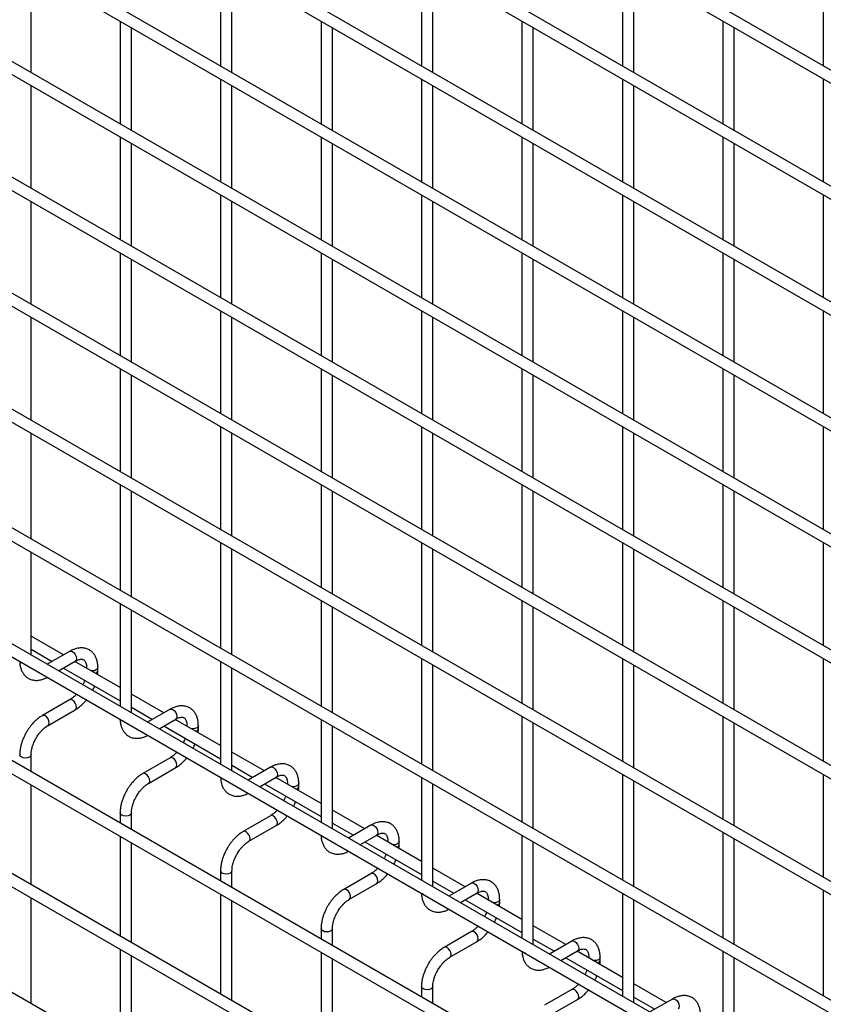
# Model space of a CAD drawing. Header units: inches. Extents: x 0.2 to 10.8, y 0.2 to 8.2.
# Tile 23 of 36: x 9.589 to 10.154, y 6.068 to 6.762. Entities that reach past the tile are written whole.
import ezdxf

# ---------------------------------------------------------------- set-up
doc = ezdxf.new("R2010")
doc.units = ezdxf.units.IN
doc.header["$MEASUREMENT"] = 0

msp = doc.modelspace()

# ---------------------------------------------------------------- linework, layer by layer
for p, q in [((10.57291, 6.48737), (8.52548, 7.66932)), ((8.52148, 7.66239), (10.56891, 6.48044)), ((10.57291, 6.40571), (8.52548, 7.58767)), ((8.52148, 7.58074), (10.56891, 6.39878)), ((10.57291, 6.32406), (8.52548, 7.50601)), ((8.52148, 7.49908), (10.56891, 6.31713)), ((10.57291, 6.2424), (8.52548, 7.42436)), ((8.52148, 7.41743), (10.56891, 6.23548)), ((10.57291, 6.16075), (8.52548, 7.3427)), ((8.52148, 7.33578), (10.56891, 6.15382)), ((10.57291, 6.0791), (8.52548, 7.26105)), ((8.52148, 7.25412), (10.56891, 6.07217)), ((10.57291, 5.99744), (8.52548, 7.1794)), ((8.52148, 7.17247), (10.56891, 5.99051)), ((10.57291, 5.91579), (8.52548, 7.09774)), ((8.52148, 7.09081), (10.56891, 5.90886)), ((10.57291, 5.83209), (8.52548, 7.01405)), ((8.52148, 7.00712), (10.56891, 5.82516)), ((10.57291, 5.75044), (8.52548, 6.93239)), ((8.52148, 6.92546), (10.56891, 5.74351)), ((10.57291, 5.6682), (8.52548, 6.85015)), ((8.52148, 6.84322), (10.56891, 5.66127)), ((9.73005, 6.80139), (9.73005, 6.72898)), ((9.87147, 6.80141), (9.87147, 6.72899)), ((10.01289, 6.80142), (10.01289, 6.729)), ((10.15431, 6.80143), (10.15431, 6.72902)), ((9.59662, 6.72435), (9.59662, 6.79676)), ((9.73805, 6.72436), (9.73805, 6.79678)), ((9.87947, 6.72437), (9.87947, 6.79679)), ((10.02089, 6.72439), (10.02089, 6.7968)), ((8.52148, 6.76361), (10.56891, 5.58165)), ((9.65933, 6.76056), (9.65933, 6.68814)), ((9.66733, 6.68353), (9.66733, 6.75594)), ((9.80076, 6.76057), (9.80076, 6.68816)), ((9.80876, 6.68354), (9.80876, 6.75596)), ((9.94218, 6.76059), (9.94218, 6.68817)), ((9.95018, 6.68355), (9.95018, 6.75597)), ((10.0836, 6.7606), (10.0836, 6.68818)), ((10.0916, 6.68356), (10.0916, 6.75598)), ((10.48658, 5.63842), (8.60657, 6.72372)), ((9.59662, 6.64269), (9.59662, 6.71511)), ((9.73005, 6.71974), (9.73005, 6.64732)), ((9.73805, 6.6427), (9.73805, 6.71512)), ((9.87147, 6.71975), (9.87147, 6.64734)), ((9.87947, 6.64272), (9.87947, 6.71513)), ((10.01289, 6.71977), (10.01289, 6.64735)), ((10.02089, 6.64273), (10.02089, 6.71515)), ((10.15431, 6.71978), (10.15431, 6.64736)), ((10.57291, 5.50489), (8.52548, 6.68684)), ((9.65933, 6.67891), (9.65933, 6.60649)), ((9.66733, 6.60187), (9.66733, 6.67429)), ((9.80076, 6.67892), (9.80076, 6.6065)), ((9.80876, 6.60188), (9.80876, 6.6743)), ((9.94218, 6.67893), (9.94218, 6.60652)), ((9.95018, 6.6019), (9.95018, 6.67431)), ((10.0836, 6.67895), (10.0836, 6.60653)), ((10.0916, 6.60191), (10.0916, 6.67433)), ((9.73005, 6.63809), (9.73005, 6.56567)), ((9.87147, 6.6381), (9.87147, 6.56568)), ((10.01289, 6.63811), (10.01289, 6.5657)), ((10.15431, 6.63813), (10.15431, 6.56571)), ((9.59662, 6.56104), (9.59662, 6.63345)), ((9.73805, 6.56105), (9.73805, 6.63347)), ((9.87947, 6.56106), (9.87947, 6.63348)), ((10.02089, 6.56108), (10.02089, 6.63349)), ((9.65933, 6.59725), (9.65933, 6.52484)), ((9.80076, 6.59727), (9.80076, 6.52485)), ((9.94218, 6.59728), (9.94218, 6.52486)), ((10.0836, 6.59729), (10.0836, 6.52487)), ((9.66733, 6.52022), (9.66733, 6.59263)), ((9.80876, 6.52023), (9.80876, 6.59265)), ((9.95018, 6.52024), (9.95018, 6.59266)), ((10.0916, 6.52026), (10.0916, 6.59267)), ((9.73005, 6.55643), (9.73005, 6.48401)), ((9.87147, 6.55644), (9.87147, 6.48403)), ((10.01289, 6.55646), (10.01289, 6.48404)), ((10.15431, 6.55647), (10.15431, 6.48405)), ((9.59662, 6.47938), (9.59662, 6.5518)), ((9.73805, 6.4794), (9.73805, 6.55181)), ((9.87947, 6.47941), (9.87947, 6.55183)), ((10.02089, 6.47942), (10.02089, 6.55184)), ((9.65933, 6.5156), (9.65933, 6.44318)), ((9.80076, 6.51561), (9.80076, 6.44319)), ((9.94218, 6.51562), (9.94218, 6.44321)), ((10.0836, 6.51564), (10.0836, 6.44322)), ((9.66733, 6.43856), (9.66733, 6.51098)), ((9.80876, 6.43858), (9.80876, 6.51099)), ((9.95018, 6.43859), (9.95018, 6.51101)), ((10.0916, 6.4386), (10.0916, 6.51102)), ((9.73005, 6.47478), (9.73005, 6.40236)), ((9.87147, 6.47479), (9.87147, 6.40237)), ((10.01289, 6.4748), (10.01289, 6.40239)), ((10.15431, 6.47482), (10.15431, 6.4024)), ((9.59662, 6.39569), (9.59662, 6.47015)), ((9.73805, 6.39774), (9.73805, 6.47016)), ((9.87947, 6.39776), (9.87947, 6.47017)), ((10.02089, 6.39777), (10.02089, 6.47019)), ((9.65933, 6.43394), (9.65933, 6.35949)), ((9.80076, 6.43396), (9.80076, 6.36154)), ((9.94218, 6.43397), (9.94218, 6.36155)), ((10.0836, 6.43398), (10.0836, 6.36157)), ((9.66733, 6.35487), (9.66733, 6.42933)), ((9.80876, 6.35692), (9.80876, 6.42934)), ((9.95018, 6.35694), (9.95018, 6.42935)), ((10.0916, 6.35695), (10.0916, 6.42937)), ((9.73005, 6.39312), (9.73005, 6.31867)), ((9.73805, 6.31405), (9.73805, 6.38851)), ((9.87147, 6.39314), (9.87147, 6.32072)), ((9.87947, 6.3161), (9.87947, 6.38852)), ((10.01289, 6.39315), (10.01289, 6.32073)), ((10.02089, 6.31611), (10.02089, 6.38853)), ((10.15431, 6.39316), (10.15431, 6.32075)), ((9.59662, 6.31403), (9.59662, 6.38645)), ((9.65933, 6.35025), (9.65933, 6.27783)), ((9.80076, 6.3523), (9.80076, 6.27784)), ((9.80876, 6.27323), (9.80876, 6.34768)), ((9.94218, 6.35232), (9.94218, 6.2799)), ((9.95018, 6.27528), (9.95018, 6.3477)), ((10.0836, 6.35233), (10.0836, 6.27991)), ((10.0916, 6.27529), (10.0916, 6.34771)), ((9.66733, 6.27321), (9.66733, 6.34563)), ((9.61943, 6.31408), (9.59662, 6.32724)), ((9.59662, 6.31801), (9.61143, 6.30946)), ((9.62379, 6.31659), (9.60799, 6.30747)), ((9.61599, 6.30285), (9.62779, 6.30966)), ((9.65933, 6.29104), (9.62743, 6.30946)), ((9.63568, 6.3051), (9.63568, 6.3047)), ((9.63576, 6.30465), (9.63568, 6.3051)), ((9.64368, 6.30302), (9.64368, 6.3051)), ((9.73005, 6.30943), (9.73005, 6.23701)), ((9.87147, 6.31148), (9.87147, 6.23702)), ((9.87947, 6.23241), (9.87947, 6.30686)), ((10.01289, 6.3115), (10.01289, 6.23908)), ((10.02089, 6.23446), (10.02089, 6.30688)), ((10.15431, 6.31151), (10.15431, 6.23909)), ((9.61943, 6.30484), (9.65933, 6.2818)), ((9.73805, 6.23239), (9.73805, 6.30481)), ((9.69014, 6.27326), (9.66733, 6.28642)), ((9.62379, 6.28242), (9.60459, 6.27133)), ((9.66733, 6.27719), (9.68214, 6.26864)), ((9.60859, 6.26441), (9.62779, 6.27549)), ((9.6945, 6.27577), (9.6787, 6.26665)), ((9.94218, 6.27066), (9.94218, 6.1962)), ((10.0836, 6.27068), (10.0836, 6.19826)), ((9.6867, 6.26203), (9.6985, 6.26884)), ((9.69014, 6.26402), (9.73005, 6.24098)), ((9.73005, 6.25022), (9.69815, 6.26864)), ((9.70639, 6.26428), (9.70639, 6.26388)), ((9.70647, 6.26383), (9.70639, 6.26428)), ((9.71439, 6.2622), (9.71439, 6.26428)), ((9.80076, 6.26861), (9.80076, 6.19619)), ((9.80876, 6.19157), (9.80876, 6.26399)), ((9.95018, 6.19159), (9.95018, 6.26604)), ((10.0916, 6.19364), (10.0916, 6.26606)), ((9.59662, 6.23179), (9.59662, 6.24368)), ((9.76086, 6.23244), (9.73805, 6.2456)), ((9.6945, 6.2416), (9.6753, 6.23051)), ((9.73805, 6.23637), (9.75285, 6.22782)), ((9.6793, 6.22359), (9.6985, 6.23467)), ((9.76521, 6.23495), (9.74941, 6.22583)), ((10.01289, 6.22984), (10.01289, 6.15538)), ((10.15431, 6.22985), (10.15431, 6.15744)), ((9.59662, 6.15218), (9.59662, 6.22255)), ((9.75741, 6.22121), (9.76921, 6.22802)), ((9.76086, 6.2232), (9.80076, 6.20016)), ((9.80076, 6.2094), (9.76886, 6.22782)), ((9.7771, 6.22346), (9.7771, 6.22306)), ((9.77718, 6.22301), (9.7771, 6.22346)), ((9.7851, 6.22138), (9.7851, 6.22346)), ((9.87147, 6.22779), (9.87147, 6.15537)), ((9.87947, 6.15075), (9.87947, 6.22317)), ((10.02089, 6.15077), (10.02089, 6.22522)), ((9.65933, 6.20286), (9.65933, 6.19559)), ((9.66733, 6.19097), (9.66733, 6.20286)), ((9.83157, 6.19162), (9.80876, 6.20478)), ((9.76521, 6.20078), (9.74601, 6.18969)), ((9.80876, 6.19555), (9.82357, 6.187)), ((9.83592, 6.19413), (9.82012, 6.18501)), ((9.75001, 6.18277), (9.76921, 6.19385)), ((9.82812, 6.18039), (9.83992, 6.1872)), ((10.0836, 6.18902), (10.0836, 6.11456)), ((9.65933, 6.18635), (9.65933, 6.11598)), ((9.66733, 6.11136), (9.66733, 6.18173)), ((9.83157, 6.18238), (9.87147, 6.15934)), ((9.87147, 6.16858), (9.83957, 6.187)), ((9.84781, 6.18264), (9.84781, 6.18224)), ((9.84789, 6.18219), (9.84781, 6.18264)), ((9.85581, 6.18056), (9.85581, 6.18264)), ((9.94218, 6.18697), (9.94218, 6.11455)), ((9.95018, 6.10993), (9.95018, 6.18235)), ((10.0916, 6.10994), (10.0916, 6.1844)), ((9.73005, 6.16204), (9.73005, 6.15477)), ((9.73805, 6.15015), (9.73805, 6.16204)), ((9.83592, 6.15996), (9.81672, 6.14887)), ((9.90228, 6.15079), (9.87947, 6.16396)), ((9.82072, 6.14195), (9.83992, 6.15303)), ((9.87947, 6.15473), (9.89428, 6.14618)), ((9.90663, 6.15331), (9.89083, 6.14419)), ((9.73005, 6.14553), (9.73005, 6.07516)), ((9.89884, 6.13957), (9.91063, 6.14638)), ((9.94218, 6.12776), (9.91028, 6.14618)), ((10.01289, 6.14615), (10.01289, 6.07373)), ((10.15431, 6.1482), (10.15431, 6.07374)), ((9.59662, 6.06848), (9.59662, 6.14294)), ((9.73805, 6.07054), (9.73805, 6.14091)), ((9.90228, 6.14156), (9.94218, 6.11852)), ((9.91852, 6.14182), (9.91852, 6.14141)), ((9.9186, 6.14137), (9.91852, 6.14182)), ((9.92652, 6.13974), (9.92652, 6.14182)), ((10.02089, 6.06911), (10.02089, 6.14153)), ((9.80076, 6.12122), (9.80076, 6.11395)), ((9.80876, 6.10933), (9.80876, 6.12122)), ((9.90663, 6.11914), (9.88743, 6.10805)), ((9.97299, 6.10997), (9.95018, 6.12314)), ((9.89143, 6.10112), (9.91063, 6.11221)), ((9.95018, 6.1139), (9.96499, 6.10536)), ((9.97734, 6.11249), (9.96155, 6.10337)), ((9.65933, 6.10674), (9.65933, 6.03228)), ((9.80076, 6.10471), (9.80076, 6.03434)), ((9.96955, 6.09875), (9.98134, 6.10556)), ((10.01289, 6.08694), (9.98099, 6.10536)), ((10.0836, 6.10533), (10.0836, 6.03291)), ((9.66733, 6.02766), (9.66733, 6.10212)), ((9.80876, 6.02972), (9.80876, 6.10009)), ((9.97299, 6.10074), (10.01289, 6.0777)), ((9.98924, 6.101), (9.98924, 6.10059)), ((9.98931, 6.10055), (9.98924, 6.101)), ((9.99724, 6.09892), (9.99724, 6.101)), ((10.0916, 6.02829), (10.0916, 6.10071)), ((9.87147, 6.0804), (9.87147, 6.07313)), ((9.87947, 6.06851), (9.87947, 6.0804)), ((9.97734, 6.07832), (9.95814, 6.06723)), ((10.0437, 6.06915), (10.02089, 6.08232)), ((9.96214, 6.0603), (9.98134, 6.07139)), ((10.02089, 6.07308), (10.0357, 6.06454)), ((10.04805, 6.07167), (10.03226, 6.06255))]:
    msp.add_line(p, q)
at = {"flags": 128}
for points in [[(9.62379, 6.31659), (9.62471, 6.31677), (9.62579, 6.31639)], [(9.62579, 6.31639), (9.62687, 6.31552), (9.62779, 6.31428), (9.6284, 6.31287), (9.62862, 6.31149), (9.6284, 6.31037), (9.62779, 6.30966), (9.62779, 6.30966)], [(9.5898, 6.30847), (9.58893, 6.30922), (9.58891, 6.30925)], [(9.59114, 6.30796), (9.59109, 6.30797), (9.5898, 6.30847)], [(9.64368, 6.30509), (9.64338, 6.30422), (9.64251, 6.30347), (9.64121, 6.30297), (9.63968, 6.30279), (9.6389, 6.30284)], [(9.62779, 6.27549), (9.62779, 6.27549), (9.6284, 6.27619), (9.62862, 6.27732), (9.6284, 6.27869), (9.62779, 6.28011), (9.62687, 6.28135), (9.62579, 6.28222), (9.62471, 6.2826), (9.62379, 6.28242)], [(9.60659, 6.27114), (9.60551, 6.27151), (9.60459, 6.27133), (9.60458, 6.27133)], [(9.60858, 6.2644), (9.60859, 6.26441), (9.6092, 6.26511), (9.60942, 6.26624), (9.6092, 6.26761), (9.60859, 6.26903), (9.60767, 6.27026), (9.60659, 6.27114)], [(9.6945, 6.27577), (9.69542, 6.27595), (9.6965, 6.27557)], [(9.6965, 6.27557), (9.69758, 6.2747), (9.6985, 6.27346), (9.69911, 6.27205), (9.69933, 6.27067), (9.69911, 6.26955), (9.6985, 6.26884), (9.6985, 6.26884)], [(9.66051, 6.26765), (9.65964, 6.2684), (9.65962, 6.26843)], [(9.66185, 6.26714), (9.6618, 6.26715), (9.66051, 6.26765)], [(9.71439, 6.26427), (9.71409, 6.2634), (9.71322, 6.26265), (9.71192, 6.26215), (9.71039, 6.26197), (9.70961, 6.26202)], [(9.59662, 6.24369), (9.59662, 6.24368), (9.59632, 6.2428), (9.59545, 6.24205), (9.59416, 6.24155), (9.59262, 6.24137), (9.59109, 6.24155), (9.5898, 6.24205), (9.58893, 6.2428), (9.58862, 6.24368), (9.58862, 6.24369)], [(9.6985, 6.23467), (9.6985, 6.23467), (9.69911, 6.23537), (9.69933, 6.2365), (9.69911, 6.23787), (9.6985, 6.23929), (9.69758, 6.24053), (9.6965, 6.2414), (9.69542, 6.24178), (9.6945, 6.2416)], [(9.6773, 6.23032), (9.67622, 6.23069), (9.6753, 6.23051), (9.67529, 6.23051)], [(9.67929, 6.22358), (9.6793, 6.22359), (9.67991, 6.22429), (9.68013, 6.22542), (9.67991, 6.22679), (9.6793, 6.22821), (9.67838, 6.22944), (9.6773, 6.23032)], [(9.76521, 6.23495), (9.76613, 6.23513), (9.76721, 6.23475)], [(9.76721, 6.23475), (9.76829, 6.23388), (9.76921, 6.23264), (9.76982, 6.23123), (9.77004, 6.22985), (9.76982, 6.22873), (9.76921, 6.22802), (9.76921, 6.22802)], [(9.73122, 6.22683), (9.73035, 6.22758), (9.73033, 6.22761)], [(9.73256, 6.22632), (9.73251, 6.22633), (9.73122, 6.22683)], [(9.7851, 6.22345), (9.7848, 6.22258), (9.78393, 6.22183), (9.78263, 6.22133), (9.7811, 6.22115), (9.78033, 6.2212)], [(9.66733, 6.20287), (9.66733, 6.20286), (9.66703, 6.20198), (9.66616, 6.20123), (9.66487, 6.20073), (9.66333, 6.20055), (9.6618, 6.20073), (9.66051, 6.20123), (9.65964, 6.20198), (9.65933, 6.20286), (9.65933, 6.20287)], [(9.76921, 6.19385), (9.76921, 6.19385), (9.76982, 6.19455), (9.77004, 6.19568), (9.76982, 6.19705), (9.76921, 6.19847), (9.76829, 6.19971), (9.76721, 6.20058), (9.76613, 6.20095), (9.76521, 6.20078)], [(9.83592, 6.19413), (9.83684, 6.19431), (9.83792, 6.19393)], [(9.74801, 6.1895), (9.74693, 6.18987), (9.74601, 6.18969), (9.746, 6.18969)], [(9.75, 6.18276), (9.75001, 6.18277), (9.75062, 6.18347), (9.75084, 6.1846), (9.75062, 6.18597), (9.75001, 6.18738), (9.74909, 6.18862), (9.74801, 6.1895)], [(9.83792, 6.19393), (9.839, 6.19306), (9.83992, 6.19182), (9.84053, 6.19041), (9.84075, 6.18903), (9.84053, 6.18791), (9.83992, 6.1872), (9.83992, 6.1872)], [(9.80193, 6.18601), (9.80106, 6.18676), (9.80104, 6.18679)], [(9.80327, 6.1855), (9.80323, 6.18551), (9.80193, 6.18601)], [(9.85581, 6.18263), (9.85551, 6.18176), (9.85464, 6.18101), (9.85335, 6.18051), (9.85181, 6.18033), (9.85104, 6.18038)], [(9.73805, 6.16205), (9.73805, 6.16204), (9.73774, 6.16116), (9.73687, 6.16041), (9.73558, 6.15991), (9.73405, 6.15973), (9.73251, 6.15991), (9.73122, 6.16041), (9.73035, 6.16116), (9.73005, 6.16204), (9.73005, 6.16205)], [(9.83992, 6.15303), (9.83992, 6.15303), (9.84053, 6.15373), (9.84075, 6.15486), (9.84053, 6.15623), (9.83992, 6.15765), (9.839, 6.15888), (9.83792, 6.15976), (9.83684, 6.16013), (9.83592, 6.15996)], [(9.90663, 6.15331), (9.90755, 6.15349), (9.90863, 6.15311)], [(9.90863, 6.15311), (9.90971, 6.15224), (9.91063, 6.151), (9.91124, 6.14959), (9.91146, 6.14821), (9.91124, 6.14709), (9.91063, 6.14638), (9.91063, 6.14638)], [(9.81872, 6.14868), (9.81764, 6.14905), (9.81672, 6.14887), (9.81671, 6.14887)], [(9.82071, 6.14194), (9.82072, 6.14195), (9.82133, 6.14265), (9.82155, 6.14378), (9.82133, 6.14515), (9.82072, 6.14656), (9.8198, 6.1478), (9.81872, 6.14868)], [(9.87264, 6.14519), (9.87177, 6.14594), (9.87175, 6.14597)], [(9.87398, 6.14468), (9.87394, 6.14469), (9.87264, 6.14519)], [(9.92652, 6.14181), (9.92622, 6.14094), (9.92535, 6.14019), (9.92406, 6.13969), (9.92252, 6.13951), (9.92175, 6.13955)], [(9.80876, 6.12123), (9.80876, 6.12122), (9.80845, 6.12034), (9.80758, 6.11959), (9.80629, 6.11909), (9.80476, 6.11891), (9.80323, 6.11909), (9.80193, 6.11959), (9.80106, 6.12034), (9.80076, 6.12122), (9.80076, 6.12123)], [(9.91063, 6.11221), (9.91063, 6.11221), (9.91124, 6.11291), (9.91146, 6.11404), (9.91124, 6.11541), (9.91063, 6.11683), (9.90971, 6.11806), (9.90863, 6.11894), (9.90755, 6.11931), (9.90663, 6.11914)], [(9.97734, 6.11249), (9.97826, 6.11267), (9.97934, 6.11229)], [(9.97934, 6.11229), (9.98042, 6.11142), (9.98134, 6.11018), (9.98195, 6.10876), (9.98217, 6.10739), (9.98195, 6.10626), (9.98134, 6.10556), (9.98134, 6.10556)], [(9.88943, 6.10786), (9.88835, 6.10823), (9.88743, 6.10805), (9.88742, 6.10805)], [(9.89142, 6.10112), (9.89143, 6.10112), (9.89205, 6.10183), (9.89226, 6.10296), (9.89205, 6.10433), (9.89143, 6.10574), (9.89051, 6.10698), (9.88943, 6.10786)], [(9.94335, 6.10437), (9.94248, 6.10512), (9.94246, 6.10515)], [(9.94469, 6.10386), (9.94465, 6.10387), (9.94335, 6.10437)], [(9.99724, 6.10099), (9.99693, 6.10012), (9.99606, 6.09937), (9.99477, 6.09887), (9.99324, 6.09869), (9.99246, 6.09873)], [(9.87947, 6.08041), (9.87947, 6.0804), (9.87916, 6.07952), (9.8783, 6.07877), (9.877, 6.07827), (9.87547, 6.07809), (9.87394, 6.07827), (9.87264, 6.07877), (9.87177, 6.07952), (9.87147, 6.0804), (9.87147, 6.08041)], [(9.98134, 6.07139), (9.98134, 6.07139), (9.98195, 6.07209), (9.98217, 6.07322), (9.98195, 6.07459), (9.98134, 6.07601), (9.98042, 6.07724), (9.97934, 6.07812), (9.97826, 6.07849), (9.97734, 6.07832)], [(10.04805, 6.07167), (10.04897, 6.07185), (10.05005, 6.07147)], [(10.05005, 6.07147), (10.05113, 6.0706), (10.05205, 6.06936), (10.05266, 6.06794), (10.05288, 6.06657), (10.05266, 6.06544), (10.05205, 6.06474), (10.05205, 6.06474)]]:
    msp.add_lwpolyline(points, dxfattribs=at)
for centre in [(9.64126, 6.30348), (9.71197, 6.26266), (9.78268, 6.22184), (9.85339, 6.18102), (9.9241, 6.1402), (9.99482, 6.09938)]:
    msp.add_arc(centre, 0.00247, 285.22686, 348.9837)
for points, knots in [([(9.64365, 6.30509), (9.64365, 6.30568), (9.64365, 6.30715), (9.64329, 6.30938), (9.64258, 6.31173), (9.64149, 6.31389), (9.64001, 6.31579), (9.63812, 6.31736), (9.63581, 6.31851), (9.63323, 6.31906), (9.63054, 6.31902), (9.62789, 6.31846), (9.62562, 6.31762), (9.62428, 6.31683), (9.62379, 6.31654)], [0, 0, 0, 0, 0.055592, 0.138527, 0.222447, 0.30698, 0.392218, 0.479262, 0.570513, 0.669513, 0.760726, 0.854051, 0.947574, 1, 1, 1, 1]), ([(9.58867, 6.30939), (9.58867, 6.30905), (9.58868, 6.30784), (9.58902, 6.30586), (9.58971, 6.30349), (9.5908, 6.30132), (9.59227, 6.29941), (9.59415, 6.29783), (9.59646, 6.29668), (9.59904, 6.29611), (9.60173, 6.29612), (9.60438, 6.29668), (9.60647, 6.29742), (9.60764, 6.29809), (9.60794, 6.29827)], [0, 0, 0, 0, 0.032833, 0.119629, 0.207459, 0.295935, 0.385138, 0.47619, 0.571564, 0.674943, 0.770332, 0.867962, 0.965877, 1, 1, 1, 1]), ([(9.62778, 6.30965), (9.62821, 6.30988), (9.62913, 6.31039), (9.63041, 6.31082), (9.6316, 6.31104), (9.63259, 6.31101), (9.63343, 6.31078), (9.63407, 6.31036), (9.63471, 6.30959), (9.63523, 6.3085), (9.63556, 6.30702), (9.63572, 6.30585), (9.63568, 6.30514), (9.63568, 6.3051)], [0, 0, 0, 0, 0.076341, 0.164647, 0.254489, 0.348472, 0.453572, 0.589697, 0.695681, 0.796643, 0.895926, 0.994247, 1, 1, 1, 1]), ([(9.64349, 6.30019), (9.64357, 6.30086), (9.6437, 6.30183), (9.64366, 6.30274), (9.64365, 6.30301)], [0, 0, 0, 0, 0.702391, 1, 1, 1, 1]), ([(9.63439, 6.29621), (9.63428, 6.2959), (9.63397, 6.29502), (9.63352, 6.29394), (9.63313, 6.2932), (9.63303, 6.29302)], [0, 0, 0, 0, 0.2900903, 0.8203618, 1, 1, 1, 1]), ([(9.63995, 6.28902), (9.64025, 6.2896), (9.6408, 6.29062), (9.64123, 6.29168), (9.64142, 6.29215)], [0, 0, 0, 0, 0.558376, 1, 1, 1, 1]), ([(9.62854, 6.28637), (9.62848, 6.2863), (9.62798, 6.28571), (9.62694, 6.28473), (9.62548, 6.28351), (9.62439, 6.28274), (9.62385, 6.28246), (9.62379, 6.28243)], [0, 0, 0, 0, 0.039471, 0.334652, 0.644259, 0.95918, 1, 1, 1, 1]), ([(9.62778, 6.27554), (9.62814, 6.27574), (9.62932, 6.27638), (9.63119, 6.27781), (9.63328, 6.2797), (9.63472, 6.28122), (9.63544, 6.28211), (9.63559, 6.2823)], [0, 0, 0, 0, 0.1291236, 0.4188201, 0.6880764, 0.933929, 1, 1, 1, 1]), ([(9.71436, 6.26427), (9.71436, 6.26486), (9.71436, 6.26633), (9.714, 6.26855), (9.71329, 6.27091), (9.7122, 6.27307), (9.71072, 6.27497), (9.70884, 6.27654), (9.70652, 6.27768), (9.70394, 6.27824), (9.70125, 6.2782), (9.6986, 6.27764), (9.69633, 6.2768), (9.69499, 6.276), (9.69451, 6.27572)], [0, 0, 0, 0, 0.055592, 0.138527, 0.222447, 0.30698, 0.392218, 0.479262, 0.570513, 0.669513, 0.760726, 0.854051, 0.947574, 1, 1, 1, 1]), ([(9.6046, 6.27129), (9.60426, 6.27111), (9.60311, 6.27049), (9.60126, 6.26908), (9.59915, 6.26719), (9.5974, 6.26531), (9.59588, 6.26344), (9.59452, 6.26156), (9.59368, 6.26016), (9.59325, 6.25944)], [0, 0, 0, 0, 0.076054, 0.263021, 0.437352, 0.597786, 0.719603, 0.857444, 1, 1, 1, 1]), ([(9.60018, 6.25545), (9.60073, 6.25635), (9.60151, 6.25761), (9.60282, 6.25932), (9.60398, 6.26066), (9.60539, 6.26207), (9.60687, 6.26329), (9.60797, 6.26407), (9.60852, 6.26435), (9.60858, 6.26439)], [0, 0, 0, 0, 0.233186, 0.328025, 0.483332, 0.641352, 0.807119, 0.975755, 1, 1, 1, 1]), ([(9.65938, 6.26857), (9.65938, 6.26823), (9.65939, 6.26702), (9.65973, 6.26504), (9.66042, 6.26267), (9.66151, 6.2605), (9.66298, 6.25859), (9.66486, 6.25701), (9.66717, 6.25586), (9.66975, 6.25529), (9.67244, 6.2553), (9.67509, 6.25586), (9.67718, 6.2566), (9.67835, 6.25727), (9.67865, 6.25745)], [0, 0, 0, 0, 0.032833, 0.119629, 0.207459, 0.295935, 0.385138, 0.47619, 0.571564, 0.674943, 0.770332, 0.867962, 0.965877, 1, 1, 1, 1]), ([(9.69849, 6.26883), (9.69892, 6.26906), (9.69984, 6.26956), (9.70112, 6.27), (9.70231, 6.27022), (9.7033, 6.27019), (9.70414, 6.26996), (9.70478, 6.26954), (9.70542, 6.26877), (9.70594, 6.26768), (9.70627, 6.2662), (9.70643, 6.26503), (9.70639, 6.26432), (9.70639, 6.26428)], [0, 0, 0, 0, 0.076341, 0.164647, 0.254489, 0.348472, 0.453572, 0.589697, 0.695681, 0.796643, 0.895926, 0.994247, 1, 1, 1, 1]), ([(9.59325, 6.25944), (9.59264, 6.25831), (9.59177, 6.25671), (9.59075, 6.25427), (9.58999, 6.25218), (9.58931, 6.24969), (9.58884, 6.24713), (9.58861, 6.2451), (9.58865, 6.24398), (9.58866, 6.2437)], [0, 0, 0, 0, 0.22114, 0.311302, 0.459898, 0.612592, 0.774999, 0.943044, 1, 1, 1, 1]), ([(9.7142, 6.25937), (9.71429, 6.26004), (9.71441, 6.26101), (9.71437, 6.26191), (9.71436, 6.26219)], [0, 0, 0, 0, 0.702391, 1, 1, 1, 1]), ([(9.59664, 6.24369), (9.59665, 6.24428), (9.59668, 6.24549), (9.59704, 6.24757), (9.59757, 6.24958), (9.59823, 6.25144), (9.59904, 6.25335), (9.59976, 6.25467), (9.60018, 6.25545)], [0, 0, 0, 0, 0.169323, 0.352373, 0.534052, 0.667576, 0.805635, 1, 1, 1, 1]), ([(9.7051, 6.25539), (9.70499, 6.25508), (9.70469, 6.2542), (9.70424, 6.25312), (9.70384, 6.25238), (9.70374, 6.2522)], [0, 0, 0, 0, 0.29009, 0.820362, 1, 1, 1, 1]), ([(9.71066, 6.2482), (9.71096, 6.24878), (9.71151, 6.2498), (9.71194, 6.25086), (9.71213, 6.25133)], [0, 0, 0, 0, 0.558376, 1, 1, 1, 1]), ([(9.69925, 6.24555), (9.69919, 6.24548), (9.69869, 6.24489), (9.69765, 6.24391), (9.69619, 6.24269), (9.6951, 6.24192), (9.69457, 6.24164), (9.6945, 6.24161)], [0, 0, 0, 0, 0.039471, 0.334652, 0.644259, 0.95918, 1, 1, 1, 1]), ([(9.69849, 6.23472), (9.69886, 6.23492), (9.70003, 6.23556), (9.7019, 6.23699), (9.70399, 6.23888), (9.70543, 6.2404), (9.70615, 6.24129), (9.7063, 6.24148)], [0, 0, 0, 0, 0.129124, 0.41882, 0.688076, 0.933929, 1, 1, 1, 1]), ([(9.78507, 6.22345), (9.78507, 6.22404), (9.78507, 6.22551), (9.78471, 6.22773), (9.784, 6.23009), (9.78291, 6.23225), (9.78144, 6.23415), (9.77955, 6.23572), (9.77723, 6.23686), (9.77465, 6.23742), (9.77196, 6.23738), (9.76931, 6.23682), (9.76704, 6.23598), (9.7657, 6.23518), (9.76522, 6.2349)], [0, 0, 0, 0, 0.055592, 0.138527, 0.222447, 0.30698, 0.392218, 0.479262, 0.570513, 0.669513, 0.760726, 0.854051, 0.947574, 1, 1, 1, 1]), ([(9.67531, 6.23047), (9.67497, 6.23029), (9.67382, 6.22967), (9.67197, 6.22826), (9.66986, 6.22637), (9.66811, 6.22449), (9.66659, 6.22262), (9.66523, 6.22073), (9.66439, 6.21934), (9.66396, 6.21862)], [0, 0, 0, 0, 0.076054, 0.263021, 0.437352, 0.597786, 0.719603, 0.857444, 1, 1, 1, 1]), ([(9.76921, 6.22801), (9.76963, 6.22824), (9.77055, 6.22874), (9.77183, 6.22918), (9.77302, 6.2294), (9.77401, 6.22937), (9.77485, 6.22914), (9.77549, 6.22872), (9.77613, 6.22795), (9.77665, 6.22686), (9.77699, 6.22538), (9.77714, 6.22421), (9.7771, 6.2235), (9.7771, 6.22346)], [0, 0, 0, 0, 0.076341, 0.164647, 0.254489, 0.348472, 0.453572, 0.589697, 0.695681, 0.796643, 0.895926, 0.994247, 1, 1, 1, 1]), ([(9.67089, 6.21462), (9.67144, 6.21553), (9.67222, 6.21679), (9.67353, 6.21849), (9.67469, 6.21984), (9.67611, 6.22125), (9.67759, 6.22247), (9.67868, 6.22325), (9.67923, 6.22353), (9.67929, 6.22357)], [0, 0, 0, 0, 0.233186, 0.328025, 0.483332, 0.641352, 0.807119, 0.975755, 1, 1, 1, 1]), ([(9.73009, 6.22775), (9.7301, 6.22741), (9.7301, 6.2262), (9.73044, 6.22422), (9.73114, 6.22185), (9.73222, 6.21968), (9.73369, 6.21777), (9.73557, 6.21619), (9.73788, 6.21504), (9.74046, 6.21447), (9.74315, 6.21448), (9.7458, 6.21504), (9.74789, 6.21578), (9.74906, 6.21645), (9.74936, 6.21663)], [0, 0, 0, 0, 0.032833, 0.119629, 0.207459, 0.295935, 0.385138, 0.47619, 0.571564, 0.674943, 0.770332, 0.867962, 0.965877, 1, 1, 1, 1]), ([(9.66396, 6.21862), (9.66335, 6.21749), (9.66248, 6.21589), (9.66146, 6.21345), (9.66071, 6.21136), (9.66002, 6.20887), (9.65955, 6.20631), (9.65932, 6.20428), (9.65936, 6.20316), (9.65937, 6.20287)], [0, 0, 0, 0, 0.22114, 0.311302, 0.459898, 0.612592, 0.774999, 0.943044, 1, 1, 1, 1]), ([(9.78491, 6.21855), (9.785, 6.21922), (9.78512, 6.22018), (9.78508, 6.22109), (9.78507, 6.22137)], [0, 0, 0, 0, 0.702391, 1, 1, 1, 1]), ([(9.66735, 6.20287), (9.66736, 6.20346), (9.66739, 6.20467), (9.66775, 6.20675), (9.66828, 6.20876), (9.66894, 6.21061), (9.66975, 6.21253), (9.67047, 6.21385), (9.67089, 6.21462)], [0, 0, 0, 0, 0.169323, 0.352373, 0.534052, 0.667576, 0.805635, 1, 1, 1, 1]), ([(9.77581, 6.21457), (9.7757, 6.21426), (9.7754, 6.21338), (9.77495, 6.2123), (9.77455, 6.21156), (9.77445, 6.21138)], [0, 0, 0, 0, 0.29009, 0.820362, 1, 1, 1, 1]), ([(9.78137, 6.20738), (9.78167, 6.20795), (9.78222, 6.20898), (9.78265, 6.21004), (9.78284, 6.21051)], [0, 0, 0, 0, 0.558376, 1, 1, 1, 1]), ([(9.76996, 6.20473), (9.7699, 6.20466), (9.7694, 6.20407), (9.76837, 6.20309), (9.7669, 6.20187), (9.76582, 6.2011), (9.76528, 6.20082), (9.76521, 6.20079)], [0, 0, 0, 0, 0.039471, 0.334652, 0.644259, 0.95918, 1, 1, 1, 1]), ([(9.7692, 6.1939), (9.76957, 6.1941), (9.77075, 6.19474), (9.77261, 6.19617), (9.7747, 6.19806), (9.77614, 6.19958), (9.77686, 6.20047), (9.77701, 6.20066)], [0, 0, 0, 0, 0.129124, 0.41882, 0.688076, 0.933929, 1, 1, 1, 1]), ([(9.85578, 6.18263), (9.85578, 6.18322), (9.85578, 6.18469), (9.85542, 6.18691), (9.85471, 6.18927), (9.85362, 6.19143), (9.85215, 6.19333), (9.85026, 6.1949), (9.84794, 6.19604), (9.84536, 6.1966), (9.84267, 6.19656), (9.84002, 6.19599), (9.83775, 6.19516), (9.83641, 6.19436), (9.83593, 6.19408)], [0, 0, 0, 0, 0.055592, 0.138527, 0.222447, 0.30698, 0.392218, 0.479262, 0.570513, 0.669513, 0.760726, 0.854051, 0.947574, 1, 1, 1, 1]), ([(9.74602, 6.18965), (9.74568, 6.18947), (9.74453, 6.18885), (9.74269, 6.18744), (9.74057, 6.18555), (9.73882, 6.18367), (9.7373, 6.1818), (9.73594, 6.17991), (9.7351, 6.17852), (9.73467, 6.1778)], [0, 0, 0, 0, 0.076054, 0.263021, 0.437352, 0.597786, 0.719603, 0.857444, 1, 1, 1, 1]), ([(9.83992, 6.18719), (9.84034, 6.18742), (9.84126, 6.18792), (9.84254, 6.18836), (9.84373, 6.18858), (9.84472, 6.18855), (9.84556, 6.18832), (9.8462, 6.1879), (9.84684, 6.18713), (9.84736, 6.18604), (9.8477, 6.18456), (9.84785, 6.18339), (9.84781, 6.18268), (9.84781, 6.18264)], [0, 0, 0, 0, 0.076341, 0.164647, 0.254489, 0.348472, 0.453572, 0.589697, 0.695681, 0.796643, 0.895926, 0.994247, 1, 1, 1, 1]), ([(9.7416, 6.1738), (9.74215, 6.17471), (9.74294, 6.17597), (9.74424, 6.17767), (9.7454, 6.17902), (9.74682, 6.18043), (9.7483, 6.18165), (9.74939, 6.18243), (9.74994, 6.18271), (9.75001, 6.18275)], [0, 0, 0, 0, 0.233186, 0.328025, 0.483332, 0.641352, 0.807119, 0.975755, 1, 1, 1, 1]), ([(9.8008, 6.18693), (9.80081, 6.18659), (9.80081, 6.18538), (9.80115, 6.1834), (9.80185, 6.18103), (9.80293, 6.17886), (9.8044, 6.17695), (9.80628, 6.17537), (9.80859, 6.17422), (9.81117, 6.17365), (9.81386, 6.17366), (9.81651, 6.17422), (9.8186, 6.17496), (9.81977, 6.17563), (9.82007, 6.1758)], [0, 0, 0, 0, 0.032833, 0.119629, 0.207459, 0.295935, 0.385138, 0.47619, 0.571564, 0.674943, 0.770332, 0.867962, 0.965877, 1, 1, 1, 1]), ([(9.85562, 6.17773), (9.85571, 6.1784), (9.85583, 6.17936), (9.85579, 6.18027), (9.85578, 6.18054)], [0, 0, 0, 0, 0.702391, 1, 1, 1, 1]), ([(9.73467, 6.1778), (9.73406, 6.17667), (9.73319, 6.17507), (9.73217, 6.17263), (9.73142, 6.17054), (9.73073, 6.16805), (9.73026, 6.16549), (9.73003, 6.16346), (9.73007, 6.16234), (9.73008, 6.16205)], [0, 0, 0, 0, 0.22114, 0.311302, 0.459898, 0.612592, 0.774999, 0.943044, 1, 1, 1, 1]), ([(9.73806, 6.16205), (9.73807, 6.16263), (9.7381, 6.16385), (9.73846, 6.16593), (9.73899, 6.16794), (9.73965, 6.16979), (9.74046, 6.17171), (9.74118, 6.17303), (9.7416, 6.1738)], [0, 0, 0, 0, 0.169323, 0.352373, 0.534052, 0.667576, 0.805635, 1, 1, 1, 1]), ([(9.84652, 6.17375), (9.84641, 6.17344), (9.84611, 6.17256), (9.84566, 6.17148), (9.84526, 6.17074), (9.84516, 6.17056)], [0, 0, 0, 0, 0.29009, 0.820362, 1, 1, 1, 1]), ([(9.85208, 6.16656), (9.85238, 6.16713), (9.85293, 6.16816), (9.85336, 6.16922), (9.85355, 6.16969)], [0, 0, 0, 0, 0.558376, 1, 1, 1, 1]), ([(9.84067, 6.16391), (9.84061, 6.16384), (9.84011, 6.16325), (9.83908, 6.16227), (9.83761, 6.16105), (9.83653, 6.16028), (9.83599, 6.16), (9.83592, 6.15997)], [0, 0, 0, 0, 0.039471, 0.334652, 0.644259, 0.95918, 1, 1, 1, 1]), ([(9.83991, 6.15308), (9.84028, 6.15327), (9.84146, 6.15391), (9.84332, 6.15535), (9.84541, 6.15724), (9.84685, 6.15876), (9.84757, 6.15965), (9.84772, 6.15984)], [0, 0, 0, 0, 0.129124, 0.41882, 0.688076, 0.933929, 1, 1, 1, 1]), ([(9.92649, 6.14181), (9.92649, 6.1424), (9.92649, 6.14387), (9.92613, 6.14609), (9.92542, 6.14845), (9.92433, 6.15061), (9.92286, 6.15251), (9.92097, 6.15408), (9.91865, 6.15522), (9.91607, 6.15578), (9.91338, 6.15574), (9.91073, 6.15517), (9.90846, 6.15434), (9.90712, 6.15354), (9.90664, 6.15326)], [0, 0, 0, 0, 0.055592, 0.138527, 0.222447, 0.30698, 0.392218, 0.479262, 0.570513, 0.669513, 0.760726, 0.854051, 0.947574, 1, 1, 1, 1]), ([(9.81673, 6.14882), (9.81639, 6.14865), (9.81524, 6.14803), (9.8134, 6.14661), (9.81128, 6.14473), (9.80953, 6.14285), (9.80802, 6.14098), (9.80665, 6.13909), (9.80581, 6.13769), (9.80538, 6.13698)], [0, 0, 0, 0, 0.076054, 0.263021, 0.437352, 0.597786, 0.719603, 0.857444, 1, 1, 1, 1]), ([(9.87151, 6.14611), (9.87152, 6.14577), (9.87152, 6.14456), (9.87186, 6.14258), (9.87256, 6.14021), (9.87364, 6.13804), (9.87511, 6.13613), (9.877, 6.13455), (9.87931, 6.1334), (9.88188, 6.13283), (9.88457, 6.13284), (9.88722, 6.1334), (9.88931, 6.13414), (9.89048, 6.13481), (9.89078, 6.13498)], [0, 0, 0, 0, 0.032833, 0.119629, 0.207459, 0.295935, 0.385138, 0.47619, 0.571564, 0.674943, 0.770332, 0.867962, 0.965877, 1, 1, 1, 1]), ([(9.91063, 6.14636), (9.91105, 6.1466), (9.91197, 6.1471), (9.91325, 6.14754), (9.91444, 6.14776), (9.91544, 6.14773), (9.91627, 6.1475), (9.91692, 6.14708), (9.91755, 6.14631), (9.91807, 6.14522), (9.91841, 6.14374), (9.91856, 6.14257), (9.91852, 6.14186), (9.91852, 6.14182)], [0, 0, 0, 0, 0.076341, 0.164647, 0.254489, 0.348472, 0.453572, 0.589697, 0.695681, 0.796643, 0.895926, 0.994247, 1, 1, 1, 1]), ([(9.81231, 6.13298), (9.81287, 6.13388), (9.81365, 6.13515), (9.81495, 6.13685), (9.81611, 6.1382), (9.81753, 6.13961), (9.81901, 6.14083), (9.8201, 6.14161), (9.82065, 6.14189), (9.82072, 6.14193)], [0, 0, 0, 0, 0.233186, 0.328025, 0.483332, 0.641352, 0.807119, 0.975755, 1, 1, 1, 1]), ([(9.92633, 6.13691), (9.92642, 6.13758), (9.92654, 6.13854), (9.9265, 6.13945), (9.92649, 6.13972)], [0, 0, 0, 0, 0.702391, 1, 1, 1, 1]), ([(9.80538, 6.13698), (9.80477, 6.13585), (9.8039, 6.13425), (9.80288, 6.13181), (9.80213, 6.12972), (9.80144, 6.12723), (9.80097, 6.12466), (9.80074, 6.12264), (9.80078, 6.12152), (9.80079, 6.12123)], [0, 0, 0, 0, 0.22114, 0.311302, 0.459898, 0.612592, 0.774999, 0.943044, 1, 1, 1, 1]), ([(9.80877, 6.12123), (9.80878, 6.12181), (9.80881, 6.12303), (9.80917, 6.12511), (9.8097, 6.12712), (9.81036, 6.12897), (9.81117, 6.13089), (9.81189, 6.13221), (9.81231, 6.13298)], [0, 0, 0, 0, 0.169323, 0.352373, 0.534052, 0.667576, 0.805635, 1, 1, 1, 1]), ([(9.91723, 6.13293), (9.91712, 6.13262), (9.91682, 6.13174), (9.91637, 6.13066), (9.91597, 6.12992), (9.91587, 6.12973)], [0, 0, 0, 0, 0.2900903, 0.8203618, 1, 1, 1, 1]), ([(9.92279, 6.12574), (9.9231, 6.12631), (9.92364, 6.12734), (9.92407, 6.1284), (9.92426, 6.12887)], [0, 0, 0, 0, 0.558376, 1, 1, 1, 1]), ([(9.91138, 6.12309), (9.91132, 6.12302), (9.91082, 6.12243), (9.90979, 6.12145), (9.90832, 6.12023), (9.90724, 6.11946), (9.9067, 6.11918), (9.90664, 6.11915)], [0, 0, 0, 0, 0.039471, 0.334652, 0.644259, 0.95918, 1, 1, 1, 1]), ([(9.91062, 6.11226), (9.91099, 6.11245), (9.91217, 6.11309), (9.91403, 6.11453), (9.91612, 6.11642), (9.91756, 6.11794), (9.91828, 6.11883), (9.91843, 6.11902)], [0, 0, 0, 0, 0.129124, 0.41882, 0.688076, 0.933929, 1, 1, 1, 1]), ([(9.9972, 6.10099), (9.9972, 6.10158), (9.9972, 6.10305), (9.99684, 6.10527), (9.99613, 6.10763), (9.99504, 6.10979), (9.99357, 6.11169), (9.99168, 6.11326), (9.98936, 6.1144), (9.98678, 6.11496), (9.98409, 6.11492), (9.98144, 6.11435), (9.97917, 6.11352), (9.97783, 6.11272), (9.97735, 6.11244)], [0, 0, 0, 0, 0.055592, 0.138527, 0.222447, 0.30698, 0.392218, 0.479262, 0.570513, 0.669513, 0.760726, 0.854051, 0.947574, 1, 1, 1, 1]), ([(9.88744, 6.108), (9.88711, 6.10783), (9.88595, 6.10721), (9.88411, 6.10579), (9.88199, 6.10391), (9.88024, 6.10203), (9.87873, 6.10016), (9.87736, 6.09827), (9.87652, 6.09687), (9.87609, 6.09616)], [0, 0, 0, 0, 0.076054, 0.263021, 0.437352, 0.597786, 0.719603, 0.857444, 1, 1, 1, 1]), ([(9.94223, 6.10528), (9.94223, 6.10495), (9.94223, 6.10374), (9.94257, 6.10176), (9.94327, 6.09939), (9.94435, 6.09722), (9.94582, 6.09531), (9.94771, 6.09373), (9.95002, 6.09258), (9.95259, 6.09201), (9.95528, 6.09202), (9.95793, 6.09258), (9.96002, 6.09332), (9.96119, 6.09399), (9.96149, 6.09416)], [0, 0, 0, 0, 0.032833, 0.119629, 0.207459, 0.295935, 0.385138, 0.47619, 0.571564, 0.674943, 0.770332, 0.867962, 0.965877, 1, 1, 1, 1]), ([(9.98134, 6.10554), (9.98176, 6.10578), (9.98268, 6.10628), (9.98396, 6.10672), (9.98515, 6.10694), (9.98615, 6.10691), (9.98698, 6.10668), (9.98763, 6.10626), (9.98826, 6.10549), (9.98878, 6.1044), (9.98912, 6.10292), (9.98927, 6.10175), (9.98923, 6.10103), (9.98923, 6.101)], [0, 0, 0, 0, 0.076341, 0.164647, 0.254489, 0.348472, 0.453572, 0.589697, 0.695681, 0.796643, 0.895926, 0.994247, 1, 1, 1, 1]), ([(9.88302, 6.09216), (9.88358, 6.09306), (9.88436, 6.09433), (9.88566, 6.09603), (9.88682, 6.09738), (9.88824, 6.09879), (9.88972, 6.10001), (9.89081, 6.10079), (9.89136, 6.10107), (9.89143, 6.10111)], [0, 0, 0, 0, 0.233186, 0.328025, 0.483332, 0.641352, 0.807119, 0.975755, 1, 1, 1, 1]), ([(9.99704, 6.09609), (9.99713, 6.09676), (9.99725, 6.09772), (9.99721, 6.09863), (9.9972, 6.0989)], [0, 0, 0, 0, 0.702391, 1, 1, 1, 1]), ([(9.87609, 6.09616), (9.87548, 6.09503), (9.87462, 6.09343), (9.87359, 6.09099), (9.87284, 6.0889), (9.87215, 6.08641), (9.87168, 6.08384), (9.87145, 6.08182), (9.87149, 6.0807), (9.8715, 6.08041)], [0, 0, 0, 0, 0.22114, 0.311302, 0.459898, 0.612592, 0.774999, 0.943044, 1, 1, 1, 1]), ([(9.87948, 6.08041), (9.87949, 6.08099), (9.87952, 6.08221), (9.87988, 6.08429), (9.88041, 6.0863), (9.88107, 6.08815), (9.88188, 6.09007), (9.8826, 6.09139), (9.88302, 6.09216)], [0, 0, 0, 0, 0.169323, 0.352373, 0.534052, 0.667576, 0.805635, 1, 1, 1, 1]), ([(9.98794, 6.0921), (9.98783, 6.0918), (9.98753, 6.09092), (9.98708, 6.08984), (9.98668, 6.0891), (9.98658, 6.08891)], [0, 0, 0, 0, 0.29009, 0.820362, 1, 1, 1, 1]), ([(9.9935, 6.08492), (9.99381, 6.08549), (9.99436, 6.08652), (9.99478, 6.08758), (9.99497, 6.08804)], [0, 0, 0, 0, 0.558376, 1, 1, 1, 1]), ([(9.98209, 6.08227), (9.98203, 6.0822), (9.98153, 6.08161), (9.9805, 6.08063), (9.97903, 6.07941), (9.97795, 6.07864), (9.97741, 6.07836), (9.97735, 6.07833)], [0, 0, 0, 0, 0.039471, 0.334652, 0.644259, 0.95918, 1, 1, 1, 1]), ([(9.98133, 6.07144), (9.9817, 6.07163), (9.98288, 6.07227), (9.98474, 6.0737), (9.98683, 6.07559), (9.98827, 6.07712), (9.98899, 6.07801), (9.98914, 6.0782)], [0, 0, 0, 0, 0.1291236, 0.4188201, 0.6880764, 0.933929, 1, 1, 1, 1]), ([(10.06791, 6.06017), (10.06791, 6.06076), (10.06791, 6.06223), (10.06755, 6.06445), (10.06684, 6.06681), (10.06576, 6.06897), (10.06428, 6.07087), (10.06239, 6.07244), (10.06007, 6.07358), (10.05749, 6.07414), (10.0548, 6.0741), (10.05215, 6.07353), (10.04988, 6.0727), (10.04854, 6.0719), (10.04806, 6.07162)], [0, 0, 0, 0, 0.055592, 0.138527, 0.222447, 0.30698, 0.392218, 0.479262, 0.570513, 0.669513, 0.760726, 0.854051, 0.947574, 1, 1, 1, 1])]:
    msp.add_open_spline(points, degree=3, knots=knots)

doc.saveas('drawing.dxf')
